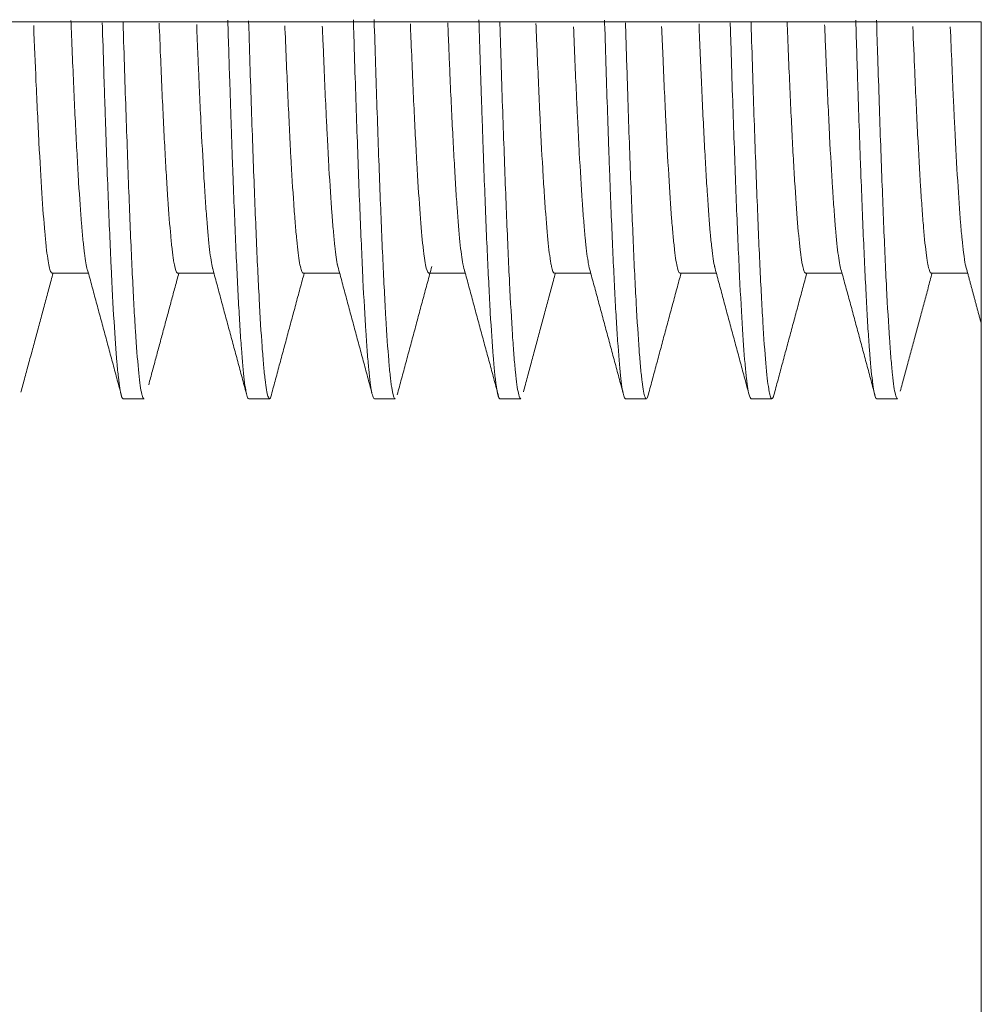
# Model space of a CAD drawing. Header units: millimetres. Extents: x 0 to 297, y 0 to 210.
# Tile 22 of 50: x 138.73 to 140, y 107.88 to 109.19. Entities that reach past the tile are written whole.
import ezdxf

# ---------------------------------------------------------------- set-up
doc = ezdxf.new("R2010")
doc.units = ezdxf.units.MM
doc.layers.add('1', color=7, linetype='Continuous', true_color=0xffffff)

msp = doc.modelspace()

# ---------------------------------------------------------------- linework, layer by layer
at = {"layer": '1', "color": 7, "linetype": 'Continuous', "lineweight": 13}
for p, q in [((137.4693, 109.1875), (140.0026, 109.1875)), ((140.0026, 107.8541), (140.0026, 109.1875)), ((138.7695, 108.8541), (138.8177, 108.8541)), ((138.9361, 108.8541), (138.9843, 108.8541)), ((139.1028, 108.8541), (139.1511, 108.8541)), ((139.2695, 108.8541), (139.3178, 108.8541)), ((139.4361, 108.8541), (139.4843, 108.8541)), ((139.6028, 108.8541), (139.651, 108.8541)), ((139.7695, 108.8541), (139.8178, 108.8541)), ((139.9361, 108.8541), (139.9845, 108.8541)), ((138.8638, 108.6875), (138.8915, 108.6875)), ((139.0305, 108.6875), (139.0582, 108.6875)), ((139.1972, 108.6875), (139.2248, 108.6875)), ((139.3638, 108.6875), (139.3915, 108.6875)), ((139.5305, 108.6875), (139.5581, 108.6875)), ((139.6972, 108.6875), (139.7248, 108.6875)), ((139.8638, 108.6875), (139.8915, 108.6875))]:
    msp.add_line(p, q, dxfattribs=at)
for points, knots in [([(138.817, 108.8569), (138.8168, 108.8575), (138.8165, 108.8582), (138.815, 108.8632), (138.8138, 108.8704), (138.8121, 108.8832), (138.8118, 108.8859), (138.8112, 108.8917), (138.8108, 108.8948), (138.8099, 108.9045), (138.8092, 108.9117), (138.8073, 108.9351), (138.806, 108.9534), (138.8044, 108.9796), (138.8041, 108.985), (138.8035, 108.9962), (138.8031, 109.002), (138.8022, 109.0196), (138.8015, 109.032), (138.7996, 109.0705), (138.7983, 109.0983), (138.7964, 109.1432), (138.7957, 109.1587), (138.7949, 109.1795), (138.7947, 109.1843), (138.7945, 109.1891)], [0, 0, 0, 0, 0.030212, 0.030212, 0.201917, 0.201917, 0.244843, 0.244843, 0.287769, 0.287769, 0.373621, 0.373621, 0.545325, 0.545325, 0.588251, 0.588251, 0.631177, 0.631177, 0.71703, 0.71703, 0.888734, 0.888734, 0.974586, 0.974586, 1, 1, 1, 1]), ([(138.8361, 109.1861), (138.8362, 109.1835), (138.8363, 109.1808), (138.837, 109.1574), (138.8376, 109.1371), (138.8386, 109.1072), (138.8389, 109.0973), (138.8396, 109.0778), (138.8399, 109.0683), (138.8415, 109.0213), (138.8427, 108.9861), (138.8453, 108.9209), (138.8466, 108.8907), (138.8492, 108.8355), (138.8504, 108.8112), (138.853, 108.7688), (138.8543, 108.7507), (138.8559, 108.7321), (138.8562, 108.7286), (138.8568, 108.722), (138.8572, 108.7189), (138.8581, 108.7103), (138.8588, 108.7054), (138.8607, 108.6934), (138.8619, 108.6888), (138.8634, 108.6876), (138.8636, 108.6875), (138.8637, 108.6875)], [0, 0, 0, 0, 0.008889, 0.008889, 0.078332, 0.078332, 0.113054, 0.113054, 0.147775, 0.147775, 0.286662, 0.286662, 0.425549, 0.425549, 0.564436, 0.564436, 0.703323, 0.703323, 0.738045, 0.738045, 0.772766, 0.772766, 0.84221, 0.84221, 0.981097, 0.981097, 1, 1, 1, 1]), ([(138.8914, 108.6875), (138.8909, 108.6875), (138.8904, 108.6881), (138.8896, 108.6899), (138.8893, 108.6909), (138.8886, 108.6932), (138.8883, 108.6946), (138.8866, 108.7028), (138.8853, 108.7129), (138.8828, 108.7399), (138.8815, 108.7569), (138.8798, 108.7824), (138.8795, 108.7878), (138.8788, 108.7989), (138.8778, 108.8161), (138.8769, 108.8349), (138.8749, 108.8749), (138.8736, 108.9044), (138.8717, 108.9531), (138.871, 108.97), (138.8697, 109.0055), (138.8691, 109.0237), (138.8671, 109.08), (138.8658, 109.1196), (138.8642, 109.1695), (138.864, 109.1779), (138.8637, 109.1864)], [0, 0, 0, 0, 0.052603, 0.052603, 0.087954, 0.087954, 0.123305, 0.123305, 0.264707, 0.264707, 0.40611, 0.40611, 0.44146, 0.44146, 0.476811, 0.547512, 0.547512, 0.688915, 0.688915, 0.759616, 0.759616, 0.830317, 0.830317, 0.97172, 0.97172, 1, 1, 1, 1]), ([(138.9116, 109.1857), (138.9122, 109.1709), (138.9128, 109.1564), (138.914, 109.127), (138.9147, 109.1121), (138.9166, 109.0691), (138.9179, 109.0427), (138.9198, 109.0063), (138.9205, 108.9947), (138.9218, 108.9727), (138.9224, 108.9624), (138.9244, 108.9336), (138.9257, 108.9171), (138.9276, 108.8965), (138.9286, 108.8872), (138.9296, 108.8795), (138.9302, 108.8747), (138.9305, 108.8725), (138.9322, 108.8624), (138.9335, 108.8574), (138.9352, 108.8545), (138.9357, 108.8541), (138.9361, 108.8541)], [0, 0, 0, 0, 0.071701, 0.071701, 0.151017, 0.151017, 0.309647, 0.309647, 0.388963, 0.388963, 0.468278, 0.468278, 0.626909, 0.626909, 0.706224, 0.745882, 0.745882, 0.785539, 0.785539, 0.94417, 0.94417, 1, 1, 1, 1]), ([(139.0027, 109.1897), (139.0036, 109.1603), (139.0045, 109.1318), (139.006, 109.0848), (139.0066, 109.0658), (139.0076, 109.0379), (139.0079, 109.0288), (139.0085, 109.0107), (139.0089, 109.0018), (139.0105, 108.958), (139.0118, 108.9259), (139.0143, 108.8671), (139.0156, 108.8405), (139.0175, 108.8047), (139.0182, 108.7935), (139.0194, 108.7728), (139.0201, 108.7633), (139.022, 108.7373), (139.0233, 108.7232), (139.0252, 108.7072), (139.0258, 108.7026), (139.0268, 108.6971), (139.0271, 108.6955), (139.0278, 108.6927), (139.0281, 108.6915), (139.0291, 108.6886), (139.0297, 108.6875), (139.0304, 108.6875)], [0, 0, 0, 0, 0.097346, 0.097346, 0.166484, 0.166484, 0.201052, 0.201052, 0.235621, 0.235621, 0.373896, 0.373896, 0.512172, 0.512172, 0.581309, 0.581309, 0.650447, 0.650447, 0.788722, 0.788722, 0.85786, 0.85786, 0.892429, 0.892429, 0.926997, 0.926997, 1, 1, 1, 1]), ([(139.0594, 108.6885), (139.0592, 108.6883), (139.0591, 108.6881), (139.0587, 108.6876), (139.0583, 108.6874), (139.0573, 108.6876), (139.0567, 108.6887), (139.0547, 108.6945), (139.0534, 108.702), (139.0515, 108.7185), (139.0508, 108.7249), (139.0499, 108.7358), (139.0495, 108.7397), (139.0489, 108.7479), (139.0485, 108.7522), (139.0469, 108.7747), (139.0456, 108.7959), (139.0437, 108.8325), (139.043, 108.8454), (139.0417, 108.873), (139.0411, 108.8875), (139.0391, 108.9336), (139.0378, 108.9669), (139.0352, 109.0381), (139.0339, 109.0761), (139.0319, 109.1369), (139.0313, 109.1578), (139.0305, 109.1822), (139.0304, 109.1855), (139.0303, 109.1887)], [0, 0, 0, 0, 0.013199, 0.013199, 0.046874, 0.046874, 0.114223, 0.114223, 0.248921, 0.248921, 0.31627, 0.31627, 0.349945, 0.349945, 0.38362, 0.38362, 0.518318, 0.518318, 0.585667, 0.585667, 0.653016, 0.653016, 0.787715, 0.787715, 0.922413, 0.922413, 0.989762, 0.989762, 1, 1, 1, 1]), ([(139.1693, 109.1901), (139.1694, 109.1874), (139.1695, 109.1848), (139.1699, 109.1718), (139.1702, 109.1614), (139.1718, 109.1101), (139.1731, 109.0714), (139.1756, 108.9986), (139.1769, 108.9645), (139.1788, 108.9167), (139.1795, 108.9014), (139.1808, 108.8724), (139.1814, 108.8586), (139.1833, 108.8197), (139.1846, 108.7967), (139.1865, 108.7668), (139.1871, 108.7576), (139.1881, 108.745), (139.1884, 108.741), (139.1891, 108.7334), (139.1894, 108.7299), (139.191, 108.7132), (139.1923, 108.7032), (139.1942, 108.6935), (139.1948, 108.691), (139.1958, 108.6887), (139.1961, 108.6882), (139.1966, 108.6876), (139.1969, 108.6875), (139.1971, 108.6875)], [0, 0, 0, 0, 0.008573, 0.008573, 0.043141, 0.043141, 0.181415, 0.181415, 0.319689, 0.319689, 0.388826, 0.388826, 0.457963, 0.457963, 0.596237, 0.596237, 0.665374, 0.665374, 0.699943, 0.699943, 0.734511, 0.734511, 0.872785, 0.872785, 0.941923, 0.941923, 0.976491, 0.976491, 1, 1, 1, 1]), ([(139.2247, 108.6875), (139.2245, 108.6875), (139.2243, 108.6876), (139.2228, 108.6891), (139.2215, 108.6939), (139.2199, 108.7046), (139.2195, 108.7069), (139.2189, 108.7121), (139.2179, 108.7205), (139.2169, 108.7308), (139.215, 108.754), (139.2137, 108.7727), (139.2121, 108.8004), (139.2117, 108.8062), (139.2111, 108.8181), (139.2108, 108.8243), (139.2098, 108.8435), (139.2091, 108.857), (139.2072, 108.8995), (139.2059, 108.9306), (139.2039, 108.9813), (139.2033, 108.9989), (139.202, 109.0355), (139.2013, 109.0546), (139.1994, 109.1111), (139.1982, 109.1499), (139.1969, 109.1903)], [0, 0, 0, 0, 0.021413, 0.021413, 0.162177, 0.162177, 0.197367, 0.197367, 0.232558, 0.30294, 0.30294, 0.443703, 0.443703, 0.478894, 0.478894, 0.514085, 0.514085, 0.584467, 0.584467, 0.72523, 0.72523, 0.795612, 0.795612, 0.865993, 0.865993, 1, 1, 1, 1]), ([(139.3172, 108.8563), (139.3164, 108.8583), (139.3155, 108.8616), (139.314, 108.8698), (139.3133, 108.874), (139.312, 108.8838), (139.3114, 108.8895), (139.3095, 108.9083), (139.3082, 108.9236), (139.3063, 108.9507), (139.3056, 108.9604), (139.3046, 108.976), (139.3043, 108.9813), (139.3037, 108.9924), (139.3034, 108.998), (139.3017, 109.0269), (139.3005, 109.0523), (139.2985, 109.0937), (139.2976, 109.1152), (139.2966, 109.138), (139.296, 109.1534), (139.2956, 109.1613), (139.2951, 109.1749), (139.2949, 109.1806), (139.2946, 109.1863)], [0, 0, 0, 0, 0.116123, 0.116123, 0.201505, 0.201505, 0.286887, 0.286887, 0.457652, 0.457652, 0.543034, 0.543034, 0.585725, 0.585725, 0.628416, 0.628416, 0.799181, 0.799181, 0.884563, 0.927254, 0.927254, 0.969945, 0.969945, 1, 1, 1, 1]), ([(139.336, 109.1899), (139.3372, 109.1515), (139.3383, 109.1146), (139.3398, 109.0696), (139.3402, 109.06), (139.3408, 109.0413), (139.3418, 109.0136), (139.3427, 108.9875), (139.3446, 108.9372), (139.3459, 108.9063), (139.3478, 108.8638), (139.3485, 108.8503), (139.3498, 108.8246), (139.3504, 108.8126), (139.3523, 108.779), (139.3536, 108.7599), (139.3555, 108.736), (139.3561, 108.7288), (139.3571, 108.7193), (139.3574, 108.7163), (139.3581, 108.7108), (139.3584, 108.7083), (139.36, 108.6966), (139.3613, 108.6909), (139.3629, 108.6879), (139.3633, 108.6875), (139.3637, 108.6875)], [0, 0, 0, 0, 0.127213, 0.127213, 0.161782, 0.161782, 0.196351, 0.265489, 0.265489, 0.403765, 0.403765, 0.472903, 0.472903, 0.54204, 0.54204, 0.680316, 0.680316, 0.749454, 0.749454, 0.784023, 0.784023, 0.818592, 0.818592, 0.956867, 0.956867, 1, 1, 1, 1]), ([(139.3915, 108.6875), (139.3911, 108.6875), (139.3907, 108.6878), (139.3899, 108.6891), (139.3896, 108.6899), (139.3889, 108.692), (139.3886, 108.6932), (139.387, 108.7006), (139.3857, 108.7101), (139.3837, 108.7294), (139.3831, 108.7368), (139.3821, 108.7491), (139.3818, 108.7534), (139.3811, 108.7625), (139.3808, 108.7673), (139.3792, 108.7923), (139.3765, 108.8384), (139.374, 108.8965), (139.372, 108.9447), (139.3714, 108.9616), (139.37, 108.9964), (139.3694, 109.0143), (139.3674, 109.0698), (139.3661, 109.1091), (139.3645, 109.1627), (139.3641, 109.1752), (139.3637, 109.1878)], [0, 0, 0, 0, 0.043356, 0.043356, 0.078547, 0.078547, 0.113739, 0.113739, 0.254505, 0.254505, 0.324888, 0.324888, 0.360079, 0.360079, 0.395271, 0.395271, 0.536036, 0.676802, 0.676802, 0.747185, 0.747185, 0.817568, 0.817568, 0.958334, 0.958334, 1, 1, 1, 1]), ([(139.5027, 109.1896), (139.5027, 109.1884), (139.5034, 109.1663), (139.504, 109.1447), (139.506, 109.0851), (139.5072, 109.0474), (139.5088, 109.0029), (139.5091, 108.9941), (139.5098, 108.9769), (139.5101, 108.9684), (139.5111, 108.9433), (139.5117, 108.9274), (139.5137, 108.8817), (139.5149, 108.8541), (139.5168, 108.817), (139.5175, 108.8054), (139.5187, 108.7836), (139.5194, 108.7734), (139.5213, 108.7455), (139.5239, 108.7151), (139.5264, 108.698), (139.528, 108.6917), (139.5284, 108.6906), (139.529, 108.689), (139.5296, 108.6879), (139.5302, 108.6875), (139.5304, 108.6875)], [0, 0, 0, 0, 0.003872, 0.07301, 0.07301, 0.211287, 0.211287, 0.245856, 0.245856, 0.280425, 0.280425, 0.349563, 0.349563, 0.48784, 0.48784, 0.556978, 0.556978, 0.626116, 0.626116, 0.764392, 0.902669, 0.902669, 0.937238, 0.937238, 0.971807, 1, 1, 1, 1]), ([(139.5581, 108.6875), (139.5575, 108.6875), (139.5569, 108.6883), (139.5551, 108.693), (139.5538, 108.6998), (139.5521, 108.7128), (139.5518, 108.7157), (139.5512, 108.7218), (139.5508, 108.7251), (139.5498, 108.7356), (139.5492, 108.7435), (139.5473, 108.7696), (139.546, 108.7902), (139.544, 108.8259), (139.5433, 108.8387), (139.542, 108.8658), (139.5414, 108.8803), (139.5394, 108.9254), (139.5381, 108.958), (139.5355, 109.0284), (139.5342, 109.0662), (139.5321, 109.1323), (139.5312, 109.1588), (139.5304, 109.186)], [0, 0, 0, 0, 0.061074, 0.061074, 0.202479, 0.202479, 0.23783, 0.23783, 0.273181, 0.273181, 0.343883, 0.343883, 0.485288, 0.485288, 0.55599, 0.55599, 0.626692, 0.626692, 0.768096, 0.768096, 0.909501, 0.909501, 1, 1, 1, 1]), ([(139.6694, 109.186), (139.6696, 109.1817), (139.6697, 109.1774), (139.6702, 109.1627), (139.6705, 109.1524), (139.6711, 109.1321), (139.6714, 109.122), (139.6724, 109.0921), (139.673, 109.0729), (139.675, 109.0169), (139.6762, 108.982), (139.6781, 108.9333), (139.6788, 108.9177), (139.6801, 108.8876), (139.6807, 108.8732), (139.6827, 108.8324), (139.6839, 108.8084), (139.6865, 108.7665), (139.6877, 108.7487), (139.6894, 108.7303), (139.6897, 108.7269), (139.6903, 108.7204), (139.6913, 108.7114), (139.6923, 108.7043), (139.6942, 108.6927), (139.6954, 108.6884), (139.6968, 108.6875), (139.697, 108.6875), (139.6971, 108.6875)], [0, 0, 0, 0, 0.014445, 0.014445, 0.049167, 0.049167, 0.08389, 0.08389, 0.153335, 0.153335, 0.292225, 0.292225, 0.36167, 0.36167, 0.431115, 0.431115, 0.570005, 0.570005, 0.708895, 0.708895, 0.743617, 0.743617, 0.77834, 0.847785, 0.847785, 0.986675, 0.986675, 1, 1, 1, 1]), ([(139.7268, 108.6902), (139.726, 108.6881), (139.7252, 108.6872), (139.7238, 108.6879), (139.7232, 108.6891), (139.7222, 108.6923), (139.7218, 108.6936), (139.7212, 108.6966), (139.7209, 108.6984), (139.7192, 108.7083), (139.7179, 108.7197), (139.7153, 108.7494), (139.714, 108.7676), (139.7124, 108.7948), (139.7121, 108.8004), (139.7114, 108.8121), (139.7104, 108.8302), (139.7095, 108.85), (139.7075, 108.8916), (139.7062, 108.9222), (139.7043, 108.9725), (139.7036, 108.9899), (139.7023, 109.0263), (139.7016, 109.045), (139.6997, 109.1026), (139.6984, 109.143), (139.6971, 109.186), (139.697, 109.1867), (139.697, 109.1874)], [0, 0, 0, 0, 0.078781, 0.078781, 0.144433, 0.144433, 0.177258, 0.177258, 0.210084, 0.210084, 0.341386, 0.341386, 0.472689, 0.472689, 0.505515, 0.505515, 0.53834, 0.603991, 0.603991, 0.735294, 0.735294, 0.800945, 0.800945, 0.866596, 0.866596, 0.997899, 0.997899, 1, 1, 1, 1]), ([(139.7449, 109.1875), (139.745, 109.1847), (139.7451, 109.182), (139.7459, 109.163), (139.7465, 109.1473), (139.7485, 109.1018), (139.7497, 109.0736), (139.7517, 109.0346), (139.7523, 109.0222), (139.7536, 108.9984), (139.7543, 108.987), (139.7562, 108.955), (139.7575, 108.9365), (139.7601, 108.9048), (139.7614, 108.8916), (139.763, 108.8786), (139.7633, 108.8762), (139.764, 108.8718), (139.7643, 108.8697), (139.7653, 108.8642), (139.7659, 108.8613), (139.7676, 108.8558), (139.7685, 108.8541), (139.7695, 108.8541)], [0, 0, 0, 0, 0.013258, 0.013258, 0.092172, 0.092172, 0.250002, 0.250002, 0.328917, 0.328917, 0.407832, 0.407832, 0.565662, 0.565662, 0.723492, 0.723492, 0.762949, 0.762949, 0.802407, 0.802407, 0.881322, 0.881322, 1, 1, 1, 1]), ([(139.836, 109.1896), (139.8369, 109.1586), (139.8379, 109.1286), (139.8395, 109.0801), (139.8401, 109.0611), (139.8411, 109.0333), (139.8414, 109.0241), (139.842, 109.0061), (139.8424, 108.9973), (139.844, 108.954), (139.8465, 108.8903), (139.8491, 108.8373), (139.851, 108.8018), (139.8516, 108.7908), (139.8529, 108.7704), (139.8536, 108.7611), (139.8555, 108.7355), (139.8568, 108.7217), (139.8584, 108.7086), (139.8587, 108.7062), (139.8593, 108.7018), (139.8597, 108.6998), (139.8606, 108.6945), (139.8613, 108.6919), (139.8625, 108.6884), (139.8631, 108.6875), (139.8638, 108.6875)], [0, 0, 0, 0, 0.102877, 0.102877, 0.172014, 0.172014, 0.206583, 0.206583, 0.241152, 0.241152, 0.379427, 0.517702, 0.517702, 0.586839, 0.586839, 0.655976, 0.655976, 0.794251, 0.794251, 0.82882, 0.82882, 0.863389, 0.863389, 0.932526, 0.932526, 1, 1, 1, 1]), ([(139.8914, 108.6875), (139.8911, 108.6875), (139.8909, 108.6877), (139.8899, 108.6889), (139.8893, 108.6906), (139.8873, 108.6985), (139.886, 108.7073), (139.8841, 108.7259), (139.8834, 108.7329), (139.8824, 108.7449), (139.8821, 108.7491), (139.8815, 108.7579), (139.8811, 108.7625), (139.8795, 108.7867), (139.8782, 108.8091), (139.8762, 108.8474), (139.8756, 108.861), (139.8743, 108.8896), (139.8736, 108.9048), (139.8717, 108.9525), (139.8704, 108.9867), (139.8678, 109.0598), (139.8665, 109.0987), (139.8647, 109.1561), (139.8641, 109.1727), (139.8636, 109.1895)], [0, 0, 0, 0, 0.029856, 0.029856, 0.100238, 0.100238, 0.241001, 0.241001, 0.311383, 0.311383, 0.346574, 0.346574, 0.381765, 0.381765, 0.522529, 0.522529, 0.592911, 0.592911, 0.663293, 0.663293, 0.804057, 0.804057, 0.944821, 0.944821, 1, 1, 1, 1]), ([(138.7451, 109.1825), (138.7461, 109.1567), (138.7471, 109.1321), (138.7488, 109.0942), (138.7495, 109.08), (138.7508, 109.0528), (138.7514, 109.0396), (138.7534, 109.0022), (138.7546, 108.9799), (138.7572, 108.9404), (138.7585, 108.9231), (138.7602, 108.9049), (138.7605, 108.9014), (138.7611, 108.8949), (138.7615, 108.8918), (138.7624, 108.883), (138.7631, 108.878), (138.765, 108.8649), (138.7663, 108.8591), (138.7679, 108.8555), (138.7683, 108.8549), (138.7689, 108.8543), (138.7692, 108.8541), (138.7695, 108.8541)], [0, 0, 0, 0, 0.127546, 0.127546, 0.207263, 0.207263, 0.286979, 0.286979, 0.446413, 0.446413, 0.605846, 0.605846, 0.645704, 0.645704, 0.685563, 0.685563, 0.765279, 0.765279, 0.924713, 0.924713, 0.964571, 0.964571, 1, 1, 1, 1]), ([(138.9826, 108.8602), (138.9826, 108.8604), (138.9825, 108.8607), (138.9818, 108.8636), (138.9811, 108.867), (138.9798, 108.8751), (138.9792, 108.8799), (138.9773, 108.8962), (138.976, 108.9099), (138.9744, 108.9306), (138.9741, 108.9349), (138.9734, 108.9439), (138.9731, 108.9485), (138.9721, 108.963), (138.9715, 108.9732), (138.9695, 109.0057), (138.9683, 109.0297), (138.9663, 109.0692), (138.9657, 109.0829), (138.9647, 109.1045), (138.9644, 109.1118), (138.9637, 109.1267), (138.9634, 109.1343), (138.9625, 109.1557), (138.9619, 109.1697), (138.9614, 109.1841)], [0, 0, 0, 0, 0.010178, 0.010178, 0.101021, 0.101021, 0.191863, 0.191863, 0.373549, 0.373549, 0.418971, 0.418971, 0.464392, 0.464392, 0.555235, 0.555235, 0.73692, 0.73692, 0.827763, 0.827763, 0.873185, 0.873185, 0.918606, 0.918606, 1, 1, 1, 1]), ([(139.0784, 109.1823), (139.0785, 109.181), (139.0785, 109.1797), (139.0799, 109.1463), (139.0812, 109.116), (139.0838, 109.0589), (139.0863, 109.007), (139.0889, 108.9647), (139.0909, 108.9368), (139.0915, 108.928), (139.0928, 108.9121), (139.0935, 108.9048), (139.0954, 108.8853), (139.0967, 108.8751), (139.0986, 108.8641), (139.0993, 108.8612), (139.1003, 108.8579), (139.1006, 108.8569), (139.1013, 108.8555), (139.1016, 108.855), (139.1022, 108.8543), (139.1024, 108.8542), (139.1027, 108.8541)], [0, 0, 0, 0, 0.006411, 0.006411, 0.166668, 0.166668, 0.326926, 0.487183, 0.487183, 0.567312, 0.567312, 0.64744, 0.64744, 0.807698, 0.807698, 0.887827, 0.887827, 0.927891, 0.927891, 0.967955, 0.967955, 1, 1, 1, 1]), ([(139.1484, 108.8641), (139.1472, 108.8701), (139.1459, 108.8788), (139.144, 108.8961), (139.1434, 108.9028), (139.1421, 108.9175), (139.1414, 108.9255), (139.1395, 108.9513), (139.1382, 108.9711), (139.1363, 109.0047), (139.1357, 109.0165), (139.1347, 109.0352), (139.1344, 109.0416), (139.1337, 109.0547), (139.1334, 109.0613), (139.1318, 109.0952), (139.1305, 109.1243), (139.1289, 109.164), (139.1285, 109.1728), (139.1281, 109.1818)], [0, 0, 0, 0, 0.18445, 0.18445, 0.279725, 0.279725, 0.374999, 0.374999, 0.565548, 0.565548, 0.660822, 0.660822, 0.70846, 0.70846, 0.756097, 0.756097, 0.946646, 0.946646, 1, 1, 1, 1]), ([(139.245, 109.1849), (139.2452, 109.1786), (139.2455, 109.1725), (139.247, 109.1346), (139.2483, 109.105), (139.2502, 109.0635), (139.2509, 109.0502), (139.2522, 109.0246), (139.2528, 109.0123), (139.2548, 108.9776), (139.2561, 108.9571), (139.2587, 108.9214), (139.26, 108.9062), (139.2616, 108.8906), (139.2619, 108.8877), (139.2626, 108.8821), (139.2629, 108.8796), (139.2639, 108.8724), (139.2645, 108.8684), (139.2664, 108.8586), (139.2677, 108.8549), (139.2692, 108.8542), (139.2693, 108.8541), (139.2695, 108.8541)], [0, 0, 0, 0, 0.030457, 0.030457, 0.189085, 0.189085, 0.268399, 0.268399, 0.347713, 0.347713, 0.506341, 0.506341, 0.664969, 0.664969, 0.704626, 0.704626, 0.744283, 0.744283, 0.823597, 0.823597, 0.982225, 0.982225, 1, 1, 1, 1]), ([(139.4116, 109.185), (139.412, 109.1749), (139.4124, 109.1649), (139.4135, 109.1394), (139.4142, 109.124), (139.4155, 109.0946), (139.4161, 109.0805), (139.418, 109.0399), (139.4193, 109.0151), (139.4213, 108.9814), (139.4219, 108.9708), (139.4232, 108.9507), (139.4239, 108.9413), (139.4258, 108.9154), (139.4271, 108.901), (139.429, 108.8835), (139.43, 108.8758), (139.431, 108.8697), (139.4316, 108.866), (139.432, 108.8643), (139.4335, 108.8572), (139.4348, 108.8543), (139.436, 108.8541)], [0, 0, 0, 0, 0.049744, 0.049744, 0.129463, 0.129463, 0.209181, 0.209181, 0.368618, 0.368618, 0.448337, 0.448337, 0.528055, 0.528055, 0.687492, 0.687492, 0.767211, 0.80707, 0.80707, 0.846929, 0.846929, 1, 1, 1, 1]), ([(139.482, 108.8628), (139.4816, 108.8647), (139.4812, 108.867), (139.4794, 108.8774), (139.4782, 108.8879), (139.4762, 108.908), (139.4756, 108.9155), (139.4743, 108.9318), (139.4736, 108.9406), (139.4717, 108.9689), (139.4704, 108.9902), (139.4685, 109.0258), (139.4675, 109.0445), (139.4666, 109.0646), (139.4659, 109.0783), (139.4656, 109.0853), (139.464, 109.1202), (139.4627, 109.1498), (139.4615, 109.181)], [0, 0, 0, 0, 0.063258, 0.063258, 0.25151, 0.25151, 0.345636, 0.345636, 0.439762, 0.439762, 0.628014, 0.628014, 0.722141, 0.769204, 0.769204, 0.816267, 0.816267, 1, 1, 1, 1]), ([(139.5784, 109.1814), (139.579, 109.1685), (139.5795, 109.1559), (139.5813, 109.1129), (139.5826, 109.0841), (139.5852, 109.0303), (139.5878, 108.9818), (139.5904, 108.9433), (139.5923, 108.9183), (139.593, 108.9106), (139.5943, 108.8967), (139.5949, 108.8905), (139.5968, 108.8741), (139.5981, 108.866), (139.6001, 108.8583), (139.6007, 108.8564), (139.6017, 108.8548), (139.602, 108.8544), (139.6025, 108.8542), (139.6026, 108.8541), (139.6027, 108.8541)], [0, 0, 0, 0, 0.064101, 0.064101, 0.224354, 0.224354, 0.384607, 0.544861, 0.544861, 0.624988, 0.624988, 0.705114, 0.705114, 0.865368, 0.865368, 0.945494, 0.945494, 0.985558, 0.985558, 1, 1, 1, 1]), ([(139.6489, 108.8618), (139.6482, 108.8648), (139.6475, 108.8685), (139.6462, 108.8774), (139.6455, 108.8825), (139.6442, 108.894), (139.6436, 108.9005), (139.6417, 108.9219), (139.6404, 108.9388), (139.6385, 108.968), (139.6375, 108.9837), (139.6365, 109.0008), (139.6359, 109.0125), (139.6356, 109.0186), (139.6339, 109.0494), (139.6326, 109.0761), (139.6302, 109.13), (139.6291, 109.1567), (139.628, 109.1849)], [0, 0, 0, 0, 0.099115, 0.099115, 0.19157, 0.19157, 0.284026, 0.284026, 0.468936, 0.468936, 0.561392, 0.607619, 0.607619, 0.653847, 0.653847, 0.838758, 0.838758, 1, 1, 1, 1]), ([(139.8172, 108.8563), (139.8171, 108.8567), (139.8169, 108.857), (139.8161, 108.8593), (139.8155, 108.8619), (139.8142, 108.8685), (139.8136, 108.8725), (139.8116, 108.8867), (139.8103, 108.8989), (139.8084, 108.9214), (139.8078, 108.9296), (139.8065, 108.9474), (139.8058, 108.957), (139.8039, 108.9877), (139.8026, 109.0105), (139.8, 109.0607), (139.7988, 109.088), (139.7971, 109.1252), (139.7968, 109.1328), (139.7962, 109.1481), (139.7958, 109.1559), (139.7953, 109.1702), (139.795, 109.1767), (139.7947, 109.1833)], [0, 0, 0, 0, 0.020601, 0.020601, 0.106452, 0.106452, 0.192304, 0.192304, 0.364008, 0.364008, 0.44986, 0.44986, 0.535712, 0.535712, 0.707416, 0.707416, 0.879119, 0.879119, 0.922045, 0.922045, 0.964971, 0.964971, 1, 1, 1, 1]), ([(139.9118, 109.1811), (139.9126, 109.1605), (139.9134, 109.1406), (139.9149, 109.1064), (139.9156, 109.0918), (139.9169, 109.0639), (139.9175, 109.0506), (139.9195, 109.0125), (139.9207, 108.9895), (139.9227, 108.9586), (139.9233, 108.9489), (139.9247, 108.9307), (139.9253, 108.9224), (139.9273, 108.8995), (139.9285, 108.8871), (139.9305, 108.8728), (139.9314, 108.8667), (139.9324, 108.8622), (139.9331, 108.8596), (139.9334, 108.8585), (139.9345, 108.8553), (139.9353, 108.8542), (139.9361, 108.8541)], [0, 0, 0, 0, 0.102561, 0.102561, 0.182688, 0.182688, 0.262814, 0.262814, 0.423067, 0.423067, 0.503194, 0.503194, 0.58332, 0.58332, 0.743573, 0.743573, 0.8237, 0.863763, 0.863763, 0.903826, 0.903826, 1, 1, 1, 1]), ([(139.9816, 108.8645), (139.9808, 108.8688), (139.9799, 108.8745), (139.9784, 108.8866), (139.9777, 108.8924), (139.9764, 108.9056), (139.9758, 108.9129), (139.9738, 108.9368), (139.9713, 108.9738), (139.9687, 109.0207), (139.9671, 109.0533), (139.9668, 109.06), (139.9661, 109.0736), (139.9658, 109.0805), (139.9648, 109.1015), (139.9642, 109.1161), (139.9629, 109.1471), (139.9622, 109.1637), (139.9615, 109.1809)], [0, 0, 0, 0, 0.130364, 0.130364, 0.226223, 0.226223, 0.322083, 0.322083, 0.513801, 0.705519, 0.705519, 0.753449, 0.753449, 0.801379, 0.801379, 0.897238, 0.897238, 1, 1, 1, 1])]:
    msp.add_open_spline(points, degree=3, knots=knots, dxfattribs=at)
for points in [[(138.9824, 108.861), (139.0052, 108.7764), (139.028, 108.6918)], [(139.1481, 108.8653), (139.171, 108.7803), (139.1939, 108.6953)], [(139.2275, 108.6926), (139.2504, 108.7777), (139.2734, 108.8629)], [(139.4817, 108.8638), (139.5046, 108.7793), (139.5274, 108.6946)], [(139.6486, 108.8628), (139.6716, 108.7776), (139.6945, 108.6925)], [(139.9813, 108.8659), (139.992, 108.8264), (140.0026, 108.7869)], [(138.7282, 108.6961), (138.7495, 108.7752), (138.7708, 108.8541)], [(138.8167, 108.858), (138.8396, 108.773), (138.8625, 108.6882)], [(138.8977, 108.7059), (138.9177, 108.7801), (138.9377, 108.8541)], [(139.0591, 108.6875), (139.0816, 108.7708), (139.1041, 108.8541)], [(139.317, 108.8573), (139.3399, 108.7724), (139.3628, 108.6877)], [(139.3949, 108.6964), (139.4162, 108.7754), (139.4375, 108.8541)], [(139.5594, 108.6881), (139.5818, 108.7711), (139.6042, 108.8541)], [(139.7266, 108.6895), (139.7488, 108.7717), (139.771, 108.8541)], [(139.817, 108.8573), (139.8399, 108.7725), (139.8627, 108.6878)], [(139.8951, 108.6974), (139.9162, 108.7758), (139.9374, 108.8541)]]:
    msp.add_open_spline(points, degree=2, dxfattribs=at)

doc.saveas('drawing.dxf')
